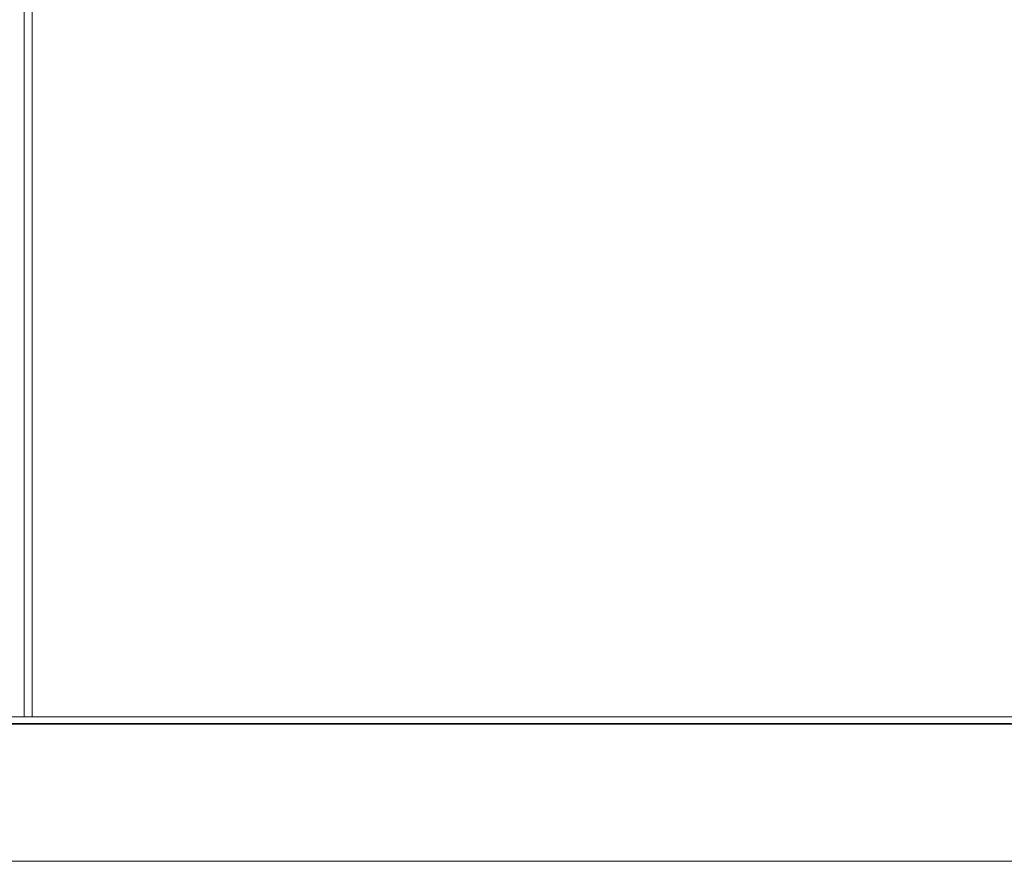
# Model space of a CAD drawing. Header units: millimetres. Extents: x 4480191 to 4481199, y -30324204 to -30323479.
# Tile 234 of 243: x 4480219.06 to 4480226.25, y -30323778.56 to -30323772.42. Entities that reach past the tile are written whole.
import ezdxf

# ---------------------------------------------------------------- set-up
doc = ezdxf.new("R2010")
doc.units = ezdxf.units.MM
doc.layers.add('IFC-Parede padrão-Contorno', color=44, linetype='Continuous', lineweight=5)
doc.layers.add('IFC-Parede-Contorno', color=42, linetype='Continuous', lineweight=5)

msp = doc.modelspace()

# ---------------------------------------------------------------- linework, layer by layer
at = {"layer": 'IFC-Parede padrão-Contorno', "color": 8, "lineweight": 5}
for p, q in [((4480219.09, -30323777.5074), (4480219.09, -30323751.4223)), ((4480219.15, -30323777.5074), (4480219.15, -30323751.4223)), ((4480213.21, -30323777.5616), (4480219.09, -30323777.5616)), ((4480219.09, -30323777.5616), (4480219.09, -30323777.5555)), ((4480219.09, -30323777.5616), (4480219.15, -30323777.5616)), ((4480219.15, -30323777.5616), (4480219.15, -30323777.5555)), ((4480219.15, -30323777.5616), (4480245.1931, -30323777.5616)), ((4480207.1516, -30323778.5616), (4480253.0462, -30323778.5616))]:
    msp.add_line(p, q, dxfattribs=at)
at = {"layer": 'IFC-Parede-Contorno', "color": 8, "lineweight": 5}
for p, q in [((4480218.884, -30323777.5074), (4480227.0624, -30323777.5074)), ((4480218.884, -30323777.5555), (4480226.2997, -30323777.5555))]:
    msp.add_line(p, q, dxfattribs=at)

doc.saveas('drawing.dxf')
